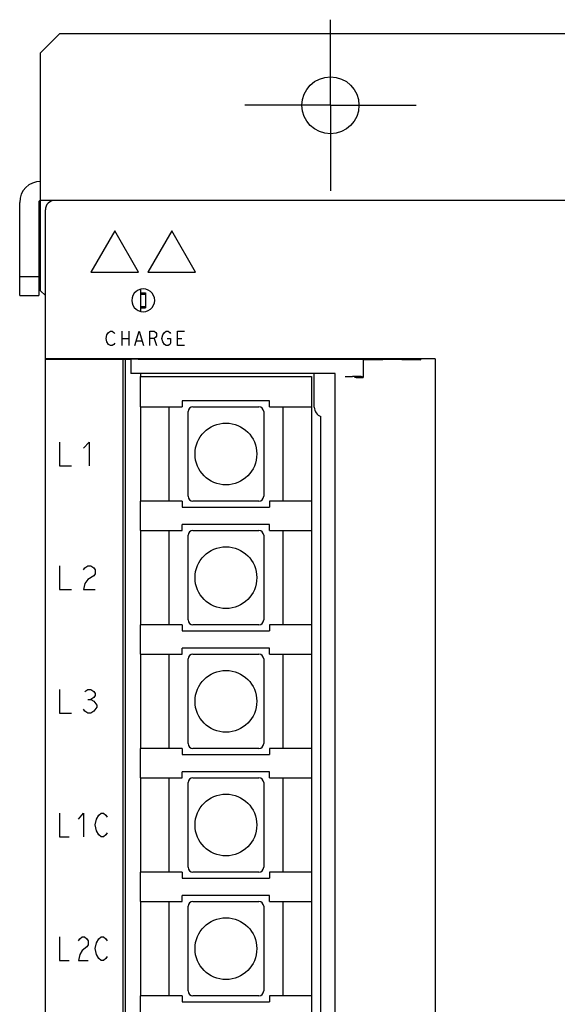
# Model space of a CAD drawing. Extents: x 97 to 1223, y 94 to 848.
# Tile 5 of 40: x 162 to 219, y 676 to 779. Entities that reach past the tile are written whole.
import ezdxf

# ---------------------------------------------------------------- set-up
doc = ezdxf.new("R2010")
doc.units = 0
doc.header["$LTSCALE"] = 69.3
doc.linetypes.add('CENTER', pattern=[0.6, 0.375, -0.075, 0.075, -0.075])
doc.layers.get('0').update_dxf_attribs({"linetype": 'CONTINUOUS'})
for name, color, linetype in [('ALL_AXIS', 7, 'CONTINUOUS'), ('ALL_CURVE', 7, 'CONTINUOUS'), ('ALL_FEATURES', 7, 'CONTINUOUS')]:
    doc.layers.add(name, color=color, linetype=linetype)

msp = doc.modelspace()

# ---------------------------------------------------------------- linework, layer by layer
at = {"color": 7, "linetype": 'CONTINUOUS'}
for p, q in [((175, 738.3), (175, 741.5)), ((175, 741.5), (193, 741.5)), ((193, 741.5), (193, 569.2)), ((175, 738.3), (179.4, 738.3)), ((178, 738.3), (178, 728.4)), ((179.4, 738.95), (179.4, 738.3)), ((188.6, 738.95), (179.4, 738.95)), ((180.525, 738.3), (187.475, 738.3)), ((188.6, 738.3), (188.6, 738.95)), ((188.6, 738.3), (193, 738.3)), ((190, 738.3), (190, 728.4)), ((180.025, 728.9), (180.025, 737.8)), ((187.975, 737.8), (187.975, 728.9)), ((175, 725.3), (175, 728.4)), ((179.4, 728.4), (175, 728.4)), ((179.4, 728.4), (179.4, 727.75)), ((179.4, 727.75), (188.6, 727.75)), ((187.475, 728.4), (180.525, 728.4)), ((188.6, 728.4), (188.6, 727.75)), ((193, 728.4), (188.6, 728.4)), ((179.4, 725.3), (179.4, 725.95)), ((188.6, 725.95), (179.4, 725.95)), ((188.6, 725.3), (188.6, 725.95)), ((175, 725.3), (179.4, 725.3)), ((178, 725.3), (178, 715.4)), ((180.025, 715.9), (180.025, 724.8)), ((180.525, 725.3), (187.475, 725.3)), ((187.975, 724.8), (187.975, 715.9)), ((188.6, 725.3), (193, 725.3)), ((190, 725.3), (190, 715.4)), ((175, 712.3), (175, 715.4)), ((179.4, 715.4), (175, 715.4)), ((179.4, 715.4), (179.4, 714.75)), ((187.475, 715.4), (180.525, 715.4)), ((188.6, 715.4), (188.6, 714.75)), ((193, 715.4), (188.6, 715.4)), ((179.4, 714.75), (188.6, 714.75)), ((175, 712.3), (179.4, 712.3)), ((178, 712.3), (178, 702.4)), ((179.4, 712.3), (179.4, 712.95)), ((188.6, 712.95), (179.4, 712.95)), ((180.525, 712.3), (187.475, 712.3)), ((188.6, 712.3), (188.6, 712.95)), ((188.6, 712.3), (193, 712.3)), ((190, 712.3), (190, 702.4)), ((180.025, 702.9), (180.025, 711.8)), ((187.975, 711.8), (187.975, 702.9)), ((175, 699.3), (175, 702.4)), ((179.4, 702.4), (175, 702.4)), ((179.4, 702.4), (179.4, 701.75)), ((179.4, 701.75), (188.6, 701.75)), ((187.475, 702.4), (180.525, 702.4)), ((188.6, 702.4), (188.6, 701.75)), ((193, 702.4), (188.6, 702.4)), ((179.4, 699.3), (179.4, 699.95)), ((188.6, 699.95), (179.4, 699.95)), ((188.6, 699.3), (188.6, 699.95)), ((175, 699.3), (179.4, 699.3)), ((178, 699.3), (178, 689.4)), ((180.025, 689.9), (180.025, 698.8)), ((180.525, 699.3), (187.475, 699.3)), ((187.975, 698.8), (187.975, 689.9)), ((188.6, 699.3), (193, 699.3)), ((190, 699.3), (190, 689.4)), ((175, 686.3), (175, 689.4)), ((179.4, 689.4), (175, 689.4)), ((179.4, 689.4), (179.4, 688.75)), ((187.475, 689.4), (180.525, 689.4)), ((188.6, 689.4), (188.6, 688.75)), ((193, 689.4), (188.6, 689.4)), ((179.4, 688.75), (188.6, 688.75)), ((175, 686.3), (179.4, 686.3)), ((178, 686.3), (178, 676.4)), ((179.4, 686.3), (179.4, 686.95)), ((188.6, 686.95), (179.4, 686.95)), ((180.525, 686.3), (187.475, 686.3)), ((188.6, 686.3), (188.6, 686.95)), ((188.6, 686.3), (193, 686.3)), ((190, 686.3), (190, 676.4)), ((180.025, 676.9), (180.025, 685.8)), ((187.975, 685.8), (187.975, 676.9)), ((175, 673.3), (175, 676.4)), ((179.4, 676.4), (175, 676.4)), ((179.4, 676.4), (179.4, 675.75)), ((187.475, 676.4), (180.525, 676.4)), ((188.6, 676.4), (188.6, 675.75)), ((193, 676.4), (188.6, 676.4)), ((179.4, 675.75), (188.6, 675.75))]:
    msp.add_line(p, q, dxfattribs=at)
for centre in [(184, 733.35), (184, 720.35), (184, 707.35), (184, 694.35), (184, 681.35)]:
    msp.add_circle(centre, 3.25, dxfattribs=at)
for centre, start, end in [((180.525, 737.8), 90, 180), ((187.475, 737.8), 0, 90), ((180.525, 728.9), 180, 270), ((187.475, 728.9), 270, 360), ((180.525, 724.8), 90, 180), ((187.475, 724.8), 0, 90), ((180.525, 715.9), 180, 270), ((187.475, 715.9), 270, 360), ((180.525, 711.8), 90, 180), ((187.475, 711.8), 0, 90), ((180.525, 702.9), 180, 270), ((187.475, 702.9), 270, 360), ((180.525, 698.8), 90, 180), ((187.475, 698.8), 0, 90), ((180.525, 689.9), 180, 270), ((187.475, 689.9), 270, 360), ((180.525, 685.8), 90, 180), ((187.475, 685.8), 0, 90), ((180.525, 676.9), 180, 270), ((187.475, 676.9), 270, 360)]:
    msp.add_arc(centre, 0.5, start, end, dxfattribs=at)
at = {"layer": 'ALL_AXIS', "color": 7, "linetype": 'CENTER'}
for q in [(195, 779), (186, 770), (195, 761), (204, 770)]:
    msp.add_line((195, 770), q, dxfattribs=at)
at = {"layer": 'ALL_AXIS', "color": 7, "linetype": 'CONTINUOUS'}
for p, q in [((175.025, 750.15), (175.025, 748.85)), ((175.025, 750.15), (175.525, 750.15)), ((175.525, 750.15), (175.525, 748.85)), ((175.025, 748.85), (175.525, 748.85)), ((174, 743.286), (174, 741.8)), ((195.5, 741.8), (174, 741.8)), ((195.5, 568.9), (195.5, 741.8))]:
    msp.add_line(p, q, dxfattribs=at)
at = {"layer": 'ALL_AXIS', "color": 3, "linetype": 'CONTINUOUS'}
msp.add_circle((195, 770), 3, dxfattribs=at)
at = {"layer": 'ALL_CURVE', "color": 4, "linetype": 'CONTINUOUS'}
for p, q in [((172.3, 756.8), (169.8, 752.47)), ((174.8, 752.47), (172.3, 756.8)), ((178.3, 756.8), (175.8, 752.47)), ((180.8, 752.47), (178.3, 756.8)), ((169.8, 752.47), (174.8, 752.47)), ((175.8, 752.47), (180.8, 752.47)), ((171.659, 746.125), (171.843, 746.25)), ((171.843, 746.25), (172.027, 746.25)), ((172.027, 746.25), (172.211, 746.125)), ((173.037, 746.25), (173.037, 744.75)), ((173.773, 746.25), (173.773, 744.75)), ((174.416, 744.75), (174.875, 746.25)), ((174.875, 746.25), (175.334, 744.75)), ((175.977, 744.75), (175.977, 746.25)), ((175.977, 746.25), (176.437, 746.25)), ((176.437, 746.25), (176.621, 746.125)), ((177.539, 746.125), (177.723, 746.25)), ((177.723, 746.25), (177.907, 746.25)), ((177.907, 746.25), (178.091, 746.125)), ((178.917, 744.75), (178.917, 746.25)), ((178.917, 746.25), (179.653, 746.25)), ((171.384, 745.5), (171.476, 745.875)), ((171.476, 745.125), (171.384, 745.5)), ((171.476, 745.875), (171.659, 746.125)), ((172.211, 746.125), (172.303, 746)), ((173.037, 745.5), (173.773, 745.5)), ((174.599, 745.25), (175.151, 745.25)), ((176.437, 745.5), (175.977, 745.5)), ((176.621, 745.625), (176.437, 745.5)), ((176.437, 745.5), (176.713, 744.75)), ((176.621, 746.125), (176.713, 746)), ((176.713, 745.75), (176.621, 745.625)), ((176.713, 746), (176.713, 745.75)), ((177.264, 745.5), (177.356, 745.875)), ((177.356, 745.125), (177.264, 745.5)), ((177.356, 745.875), (177.539, 746.125)), ((177.815, 745.5), (178.183, 745.5)), ((178.091, 746.125), (178.183, 746)), ((178.183, 745.5), (178.183, 745)), ((178.917, 745.5), (179.377, 745.5)), ((171.659, 744.875), (171.476, 745.125)), ((171.843, 744.75), (171.659, 744.875)), ((172.027, 744.75), (171.843, 744.75)), ((172.211, 744.875), (172.027, 744.75)), ((172.303, 745), (172.211, 744.875)), ((177.539, 744.875), (177.356, 745.125)), ((177.723, 744.75), (177.539, 744.875)), ((177.907, 744.75), (177.723, 744.75)), ((178.091, 744.875), (177.907, 744.75)), ((178.183, 745), (178.091, 744.875)), ((179.653, 744.75), (178.917, 744.75)), ((166.5, 734.6), (166.5, 732.1)), ((169, 733.975), (169.625, 734.6)), ((169.625, 734.6), (169.625, 732.1)), ((166.5, 732.1), (167.75, 732.1)), ((166.5, 721.6), (166.5, 719.1)), ((169, 721.183), (169.156, 721.392)), ((169.156, 721.392), (169.469, 721.6)), ((169.469, 721.6), (169.781, 721.6)), ((169.781, 721.6), (170.094, 721.392)), ((170.094, 721.392), (170.25, 721.183)), ((170.094, 720.558), (169.469, 720.142)), ((170.25, 720.767), (170.094, 720.558)), ((170.25, 721.183), (170.25, 720.767)), ((169.156, 719.725), (169, 719.1)), ((169.469, 720.142), (169.156, 719.725)), ((166.5, 719.1), (167.75, 719.1)), ((169, 719.1), (170.25, 719.1)), ((166.5, 708.6), (166.5, 706.1)), ((169.156, 708.392), (169.469, 708.6)), ((169.469, 708.6), (169.781, 708.6)), ((169.781, 708.6), (170.094, 708.392)), ((170.094, 708.392), (170.25, 708.183)), ((170.25, 707.975), (170.094, 707.767)), ((170.25, 708.183), (170.25, 707.975)), ((169.469, 707.558), (169.781, 707.558)), ((170.094, 707.767), (169.781, 707.558)), ((169.781, 707.558), (170.094, 707.35)), ((170.094, 707.35), (170.406, 706.933)), ((170.406, 706.933), (170.406, 706.725)), ((166.5, 706.1), (167.75, 706.1)), ((169.156, 706.308), (169, 706.517)), ((169.469, 706.1), (169.156, 706.308)), ((169.781, 706.1), (169.469, 706.1)), ((170.094, 706.308), (169.781, 706.1)), ((170.406, 706.725), (170.094, 706.308)), ((166.5, 695.6), (166.5, 693.1)), ((168.5, 694.975), (169, 695.6)), ((169, 695.6), (169, 693.1)), ((170.625, 695.392), (170.875, 695.6)), ((170.875, 695.6), (171.125, 695.6)), ((171.125, 695.6), (171.375, 695.392)), ((170.25, 694.35), (170.375, 694.975)), ((170.375, 694.975), (170.625, 695.392)), ((171.375, 695.392), (171.5, 695.183)), ((170.375, 693.725), (170.25, 694.35)), ((170.625, 693.308), (170.375, 693.725)), ((171.5, 693.517), (171.375, 693.308)), ((166.5, 693.1), (167.5, 693.1)), ((170.875, 693.1), (170.625, 693.308)), ((171.125, 693.1), (170.875, 693.1)), ((171.375, 693.308), (171.125, 693.1)), ((166.5, 682.6), (166.5, 680.1)), ((168.5, 682.183), (168.625, 682.392)), ((168.625, 682.392), (168.875, 682.6)), ((168.875, 682.6), (169.125, 682.6)), ((169.125, 682.6), (169.375, 682.392)), ((169.375, 682.392), (169.5, 682.183)), ((169.5, 682.183), (169.5, 681.767)), ((170.375, 681.975), (170.625, 682.392)), ((170.625, 682.392), (170.875, 682.6)), ((170.875, 682.6), (171.125, 682.6)), ((171.125, 682.6), (171.375, 682.392)), ((171.375, 682.392), (171.5, 682.183)), ((168.875, 681.142), (168.625, 680.725)), ((169.375, 681.558), (168.875, 681.142)), ((169.5, 681.767), (169.375, 681.558)), ((170.25, 681.35), (170.375, 681.975)), ((170.375, 680.725), (170.25, 681.35)), ((166.5, 680.1), (167.5, 680.1)), ((168.625, 680.725), (168.5, 680.1)), ((168.5, 680.1), (169.5, 680.1)), ((170.625, 680.308), (170.375, 680.725)), ((170.875, 680.1), (170.625, 680.308)), ((171.125, 680.1), (170.875, 680.1)), ((171.375, 680.308), (171.125, 680.1)), ((171.5, 680.517), (171.375, 680.308))]:
    msp.add_line(p, q, dxfattribs=at)
at = {"layer": 'ALL_FEATURES', "color": 3, "linetype": 'CONTINUOUS'}
for p, q in [((166.5, 777.5), (164.5, 775.5)), ((273.5, 777.5), (166.5, 777.5)), ((164.5, 750.5), (164.5, 775.5)), ((164.3, 759.8), (164.3, 750)), ((166, 760), (164.5, 760)), ((164.5, 750.5), (165, 750))]:
    msp.add_line(p, q, dxfattribs=at)
at = {"layer": 'ALL_FEATURES', "color": 7, "linetype": 'CONTINUOUS'}
for p, q in [((162.3, 750), (162.3, 759.8)), ((220, 760), (166, 760)), ((165, 511), (165, 759)), ((162.3, 752), (164.3, 752)), ((175, 750.659), (175, 748.341)), ((162.3, 750), (164.3, 750)), ((175, 750.3), (175.55, 750.3)), ((175.55, 750.3), (175.55, 748.7)), ((175, 748.7), (175.55, 748.7)), ((165, 743.309), (174, 743.309)), ((206.003, 743.361), (165.777, 743.361)), ((174, 743.286), (172.7, 743.309)), ((173.2, 657.85), (173.2, 743.3)), ((173.4, 743.297), (173.4, 657.85)), ((174, 743.309), (174, 743.286)), ((174.778, 743.326), (197.334, 743.326)), ((198.427, 743.263), (198.334, 743.309)), ((198.427, 743.263), (198.427, 741.373)), ((200.5, 743.256), (199.571, 743.256)), ((204.508, 743.324), (199.692, 743.323)), ((200.5, 743.256), (200.5, 743.323)), ((200.501, 743.3), (204.508, 743.23)), ((206.003, 743.361), (204.508, 743.324)), ((204.508, 743.23), (204.508, 743.324)), ((206.003, 743.361), (206.003, 567.339)), ((175, 741.8), (175, 741.5)), ((193.3, 738.254), (193.3, 741.8)), ((196.534, 741.5), (197.334, 741.5)), ((197.534, 741.466), (197.572, 741.428)), ((198.334, 741.466), (198.427, 741.373)), ((175, 738.3), (175, 728.4)), ((194, 664.35), (194, 737.3)), ((175, 725.3), (175, 715.4)), ((175, 712.3), (175, 702.4)), ((175, 699.3), (175, 689.4)), ((175, 686.3), (175, 676.4))]:
    msp.add_line(p, q, dxfattribs=at)
for points in [[(176.503, 749.5), (176.472, 749.767), (176.383, 750.022), (176.241, 750.248), (176.05, 750.44), (175.823, 750.582), (175.568, 750.671), (175.301, 750.701), (175.034, 750.671), (174.78, 750.582), (174.553, 750.44), (174.362, 750.248), (174.219, 750.022), (174.13, 749.767), (174.1, 749.5)], [(174.1, 749.5), (174.13, 749.233), (174.219, 748.978), (174.362, 748.752), (174.553, 748.56), (174.78, 748.418), (175.034, 748.329), (175.301, 748.299), (175.568, 748.329), (175.823, 748.418), (176.05, 748.56), (176.241, 748.752), (176.383, 748.978), (176.472, 749.233), (176.503, 749.5)], [(165.777, 743.361), (165.566, 743.359), (165.377, 743.357), (165.218, 743.355), (165.099, 743.351), (165.025, 743.348), (165, 743.344)], [(174.099, 743.316), (174.025, 743.313), (174, 743.309)], [(174.778, 743.326), (174.566, 743.324), (174.377, 743.322), (174.218, 743.32), (174.099, 743.316)], [(197.334, 743.326), (197.552, 743.326), (197.759, 743.325), (197.946, 743.323), (198.104, 743.32), (198.224, 743.317), (198.302, 743.313), (198.334, 743.309)], [(199.571, 743.256), (199.168, 743.257), (198.781, 743.259), (198.427, 743.263)], [(198.95, 743.3), (198.97, 743.304), (199.058, 743.31), (199.213, 743.315), (199.427, 743.32), (199.692, 743.323)], [(200.5, 743.273), (200.167, 743.274), (199.85, 743.275), (199.563, 743.278), (199.32, 743.282), (199.132, 743.287), (199.007, 743.293), (198.953, 743.298), (198.95, 743.3)], [(198.334, 741.466), (198.302, 741.474), (198.224, 741.481), (198.103, 741.487), (197.946, 741.493), (197.759, 741.497), (197.552, 741.499), (197.334, 741.5)], [(197.572, 741.428), (197.594, 741.42), (197.642, 741.412), (197.715, 741.404), (197.814, 741.397), (197.936, 741.39), (198.08, 741.384), (198.244, 741.378), (198.427, 741.373)]]:
    msp.add_lwpolyline(points, dxfattribs=at)
for centre, radius, start, end in [((164.5, 759.8), 2.2, 90, 180), ((166, 759), 1, 90, 180), ((194.3, 738.254), 1, 180.00006, 252.54241)]:
    msp.add_arc(centre, radius, start, end, dxfattribs=at)
at = {"layer": 'ALL_FEATURES', "color": 3, "linetype": 'CONTINUOUS'}
msp.add_arc((164.5, 759.8), 0.2, 90, 180, dxfattribs=at)

doc.saveas('drawing.dxf')
